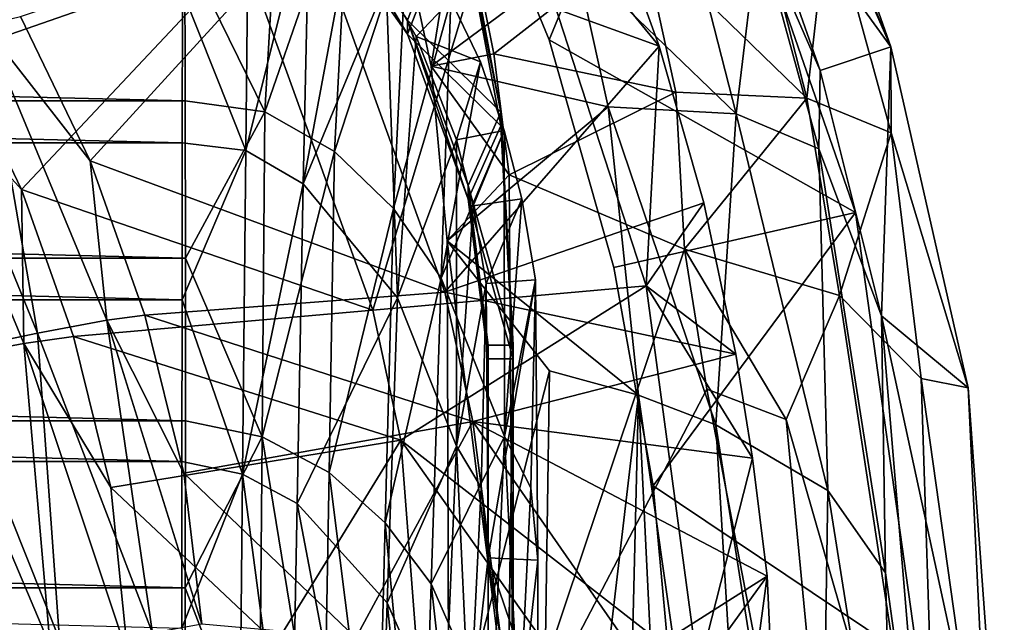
# Model space of a CAD drawing. Header units: inches. Extents: x -6.5 to 6.5, y -4.4 to 4.5.
# Tile 21 of 22: x 4.729 to 6.291, y 2.049 to 3.004. Entities that reach past the tile are written whole.
import ezdxf

# ---------------------------------------------------------------- set-up
doc = ezdxf.new("R2010")
doc.units = ezdxf.units.IN
doc.layers.get('0').update_dxf_attribs({"true_color": 0xc2ced6})

msp = doc.modelspace()

# ---------------------------------------------------------------- linework, layer by layer
for points in [[(5.8072, 3.6905), (5.9768, 3.342), (6.1112, 2.9608), (5.8072, 3.6905)], [(6.1112, 2.9608), (5.8677, 3.2969), (5.8072, 3.6905), (6.1112, 2.9608)], [(5.4295, 3.3103), (5.5693, 2.9721), (5.7816, 3.4865), (5.4295, 3.3103)], [(5.4295, 3.3103), (5.7816, 3.4865), (5.5693, 2.9721), (5.4295, 3.3103)], [(6.0553, 2.6983), (5.7816, 3.4865), (5.5693, 2.9721), (6.0553, 2.6983)], [(6.0553, 2.6983), (5.5693, 2.9721), (5.7816, 3.4865), (6.0553, 2.6983)], [(6.0553, 2.6983), (6.0553, 2.6983), (5.7816, 3.4865), (6.0553, 2.6983)], [(5.7816, 3.4865), (5.7816, 3.4865), (6.0553, 2.6983), (5.7816, 3.4865)], [(4.6277, 2.9509), (5.0849, 3.1099), (4.94, 3.3516), (4.6277, 2.9509)], [(6.1112, 2.9608), (5.9768, 3.342), (6.0128, 3.1852), (6.1112, 2.9608)], [(5.1445, 3.3154), (5.1178, 2.858), (4.991, 3.1167), (5.1445, 3.3154)], [(5.1445, 3.3154), (5.2524, 3.2455), (5.1178, 2.858), (5.1445, 3.3154)], [(5.4295, 3.3103), (5.4295, 3.3103), (5.5693, 2.9721), (5.4295, 3.3103)], [(5.5693, 2.9721), (5.5693, 2.9721), (5.4295, 3.3103), (5.5693, 2.9721)], [(6.1112, 2.9608), (5.9991, 2.9233), (5.8677, 3.2969), (6.1112, 2.9608)], [(5.9013, 3.1481), (5.8677, 3.2969), (5.9991, 2.9233), (5.9013, 3.1481)], [(5.0876, 2.7965), (5.0926, 3.2595), (4.9873, 3.0493), (5.0876, 2.7965)], [(5.504, 3.2548), (5.0849, 3.1099), (5.2891, 2.5433), (5.504, 3.2548)], [(5.1886, 3.2026), (5.0926, 3.2595), (5.0876, 2.7965), (5.1886, 3.2026)], [(5.2891, 2.5433), (5.7229, 2.582), (5.504, 3.2548), (5.2891, 2.5433)], [(5.504, 3.2548), (5.7434, 2.9621), (5.6501, 3.2197), (5.504, 3.2548)], [(5.7229, 2.582), (5.7434, 2.9621), (5.504, 3.2548), (5.7229, 2.582)], [(5.2524, 3.2455), (5.2287, 2.7953), (5.1178, 2.858), (5.2524, 3.2455)], [(5.2524, 3.2455), (5.344, 3.1469), (5.2287, 2.7953), (5.2524, 3.2455)], [(5.1903, 3.1626), (5.6501, 3.2197), (5.7434, 2.9621), (5.1903, 3.1626)], [(5.179, 2.7438), (5.1886, 3.2026), (5.0876, 2.7965), (5.179, 2.7438)], [(5.2529, 3.1411), (5.1886, 3.2026), (5.179, 2.7438), (5.2529, 3.1411)], [(5.4255, 3.2116), (5.2328, 3.1682), (5.3444, 3.0032), (5.4255, 3.2116)], [(5.4277, 3.2155), (5.3251, 3.1925), (5.3817, 2.9304), (5.4277, 3.2155)], [(5.4923, 2.8576), (5.4255, 3.2116), (5.3444, 3.0032), (5.4923, 2.8576)], [(5.3817, 2.9304), (5.4811, 2.9499), (5.4277, 3.2155), (5.3817, 2.9304)], [(5.4255, 3.1898), (5.4255, 3.2116), (5.4923, 2.8576), (5.4255, 3.1898)], [(5.7166, 3.1332), (5.4277, 3.2155), (5.4811, 2.9499), (5.7166, 3.1332)], [(5.4255, 3.1898), (5.3444, 2.9813), (5.2205, 3.1567), (5.4255, 3.1898)], [(5.3817, 2.9304), (5.3251, 3.1925), (5.6111, 3.1007), (5.3817, 2.9304)], [(5.4923, 2.8357), (5.3444, 2.9813), (5.4255, 3.1898), (5.4923, 2.8357)], [(5.4923, 2.8576), (5.4923, 2.8357), (5.4255, 3.1898), (5.4923, 2.8576)], [(5.9777, 2.8797), (5.9001, 3.1837), (5.7166, 3.1332), (5.9777, 2.8797)], [(6.0128, 3.1852), (5.9001, 3.1837), (5.9777, 2.8797), (6.0128, 3.1852)], [(5.9777, 2.8797), (6.1116, 2.8248), (6.0128, 3.1852), (5.9777, 2.8797)], [(6.0128, 3.1852), (6.1116, 2.8248), (6.1112, 2.9608), (6.0128, 3.1852)], [(5.1903, 3.1626), (4.841, 2.7802), (4.7304, 3.009), (5.1903, 3.1626)], [(4.841, 2.7802), (5.1903, 3.1626), (5.4035, 2.5719), (4.841, 2.7802)], [(5.7434, 2.9621), (5.4035, 2.5719), (5.1903, 3.1626), (5.7434, 2.9621)], [(5.2328, 3.1682), (5.2205, 3.1567), (5.3444, 2.9813), (5.2328, 3.1682)], [(5.3444, 2.9813), (5.3444, 3.0032), (5.2328, 3.1682), (5.3444, 2.9813)], [(5.3106, 3.0615), (5.2529, 3.1411), (5.179, 2.7438), (5.3106, 3.0615)], [(5.344, 3.1469), (5.322, 2.7049), (5.2287, 2.7953), (5.344, 3.1469)], [(5.322, 2.7049), (5.344, 3.1469), (5.4131, 3.0356), (5.322, 2.7049)], [(5.6111, 3.1007), (5.7905, 3.1484), (5.8657, 2.855), (5.6111, 3.1007)], [(5.8657, 2.855), (5.7905, 3.1484), (5.9013, 3.1481), (5.8657, 2.855)], [(5.9013, 3.1481), (5.9971, 2.7991), (5.8657, 2.855), (5.9013, 3.1481)], [(5.9991, 2.9233), (5.9971, 2.7991), (5.9013, 3.1481), (5.9991, 2.9233)], [(5.4811, 2.9499), (5.7701, 2.8892), (5.7166, 3.1332), (5.4811, 2.9499)], [(5.7166, 3.1332), (5.7701, 2.8892), (5.9777, 2.8797), (5.7166, 3.1332)], [(4.9917, 2.8753), (-4.9917, 2.8753), (-4.991, 3.1167), (4.9917, 2.8753)], [(-4.991, 3.1167), (4.991, 3.1167), (4.9917, 2.8753), (-4.991, 3.1167)], [(4.6277, 2.9509), (4.7321, 2.735), (5.0849, 3.1099), (4.6277, 2.9509)], [(5.2891, 2.5433), (5.0849, 3.1099), (4.7321, 2.735), (5.2891, 2.5433)], [(5.1178, 2.858), (4.9917, 2.8753), (4.991, 3.1167), (5.1178, 2.858)], [(5.6111, 3.1007), (5.6626, 2.8659), (5.3817, 2.9304), (5.6111, 3.1007)], [(5.8657, 2.855), (5.6626, 2.8659), (5.6111, 3.1007), (5.8657, 2.855)], [(4.987, 2.8087), (4.9873, 3.0493), (-4.9873, 3.0493), (4.987, 2.8087)], [(-4.9873, 3.0493), (-4.987, 2.8087), (4.987, 2.8087), (-4.9873, 3.0493)], [(4.9873, 3.0493), (4.987, 2.8087), (5.0876, 2.7965), (4.9873, 3.0493)], [(5.3286, 2.5632), (5.3106, 3.0615), (5.179, 2.7438), (5.3286, 2.5632)], [(5.3583, 2.9771), (5.3106, 3.0615), (5.3286, 2.5632), (5.3583, 2.9771)], [(5.4131, 3.0356), (5.3106, 3.0615), (5.3583, 2.9771), (5.4131, 3.0356)], [(5.3977, 2.5945), (5.322, 2.7049), (5.4131, 3.0356), (5.3977, 2.5945)], [(5.4599, 2.937), (5.4131, 3.0356), (5.3583, 2.9771), (5.4599, 2.937)], [(5.4131, 3.0356), (5.4599, 2.937), (5.3977, 2.5945), (5.4131, 3.0356)], [(4.7304, 3.009), (4.841, 2.7802), (4.6728, 2.9955), (4.7304, 3.009)], [(5.3444, 3.0032), (5.4407, 2.7412), (5.4923, 2.8576), (5.3444, 3.0032)], [(5.3444, 3.0032), (5.3444, 2.9813), (5.4407, 2.7193), (5.3444, 3.0032)], [(5.4407, 2.7193), (5.4407, 2.7412), (5.3444, 3.0032), (5.4407, 2.7193)], [(4.7573, 2.5068), (4.5695, 2.9653), (4.6728, 2.9955), (4.7573, 2.5068)], [(4.6728, 2.9955), (4.8675, 2.5275), (4.7573, 2.5068), (4.6728, 2.9955)], [(4.841, 2.7802), (4.8675, 2.5275), (4.6728, 2.9955), (4.841, 2.7802)], [(5.3583, 2.9771), (5.3286, 2.5632), (5.4219, 2.8136), (5.3583, 2.9771)], [(5.3444, 2.9813), (5.4923, 2.8357), (5.4407, 2.7193), (5.3444, 2.9813)], [(5.3583, 2.9771), (5.4219, 2.8136), (5.4599, 2.937), (5.3583, 2.9771)], [(5.5693, 2.9721), (5.5693, 2.9721), (5.6714, 2.6109), (5.5693, 2.9721)], [(5.6714, 2.6109), (5.6714, 2.6109), (5.5693, 2.9721), (5.6714, 2.6109)], [(5.6714, 2.6109), (6.0553, 2.6983), (5.5693, 2.9721), (5.6714, 2.6109)], [(5.6714, 2.6109), (5.5693, 2.9721), (6.0553, 2.6983), (5.6714, 2.6109)], [(4.5695, 2.9653), (4.7573, 2.5068), (4.6103, 2.4763), (4.5695, 2.9653)], [(5.8146, 2.7138), (5.4035, 2.5719), (5.7434, 2.9621), (5.8146, 2.7138)], [(5.8146, 2.7138), (5.7434, 2.9621), (5.7229, 2.582), (5.8146, 2.7138)], [(6.0964, 2.5347), (5.9991, 2.9233), (6.1112, 2.9608), (6.0964, 2.5347)], [(6.0964, 2.5347), (6.1112, 2.9608), (6.234, 2.4206), (6.0964, 2.5347)], [(6.1116, 2.8248), (6.234, 2.4206), (6.1112, 2.9608), (6.1116, 2.8248)], [(4.7321, 2.735), (4.6277, 2.9509), (4.5519, 2.933), (4.7321, 2.735)], [(5.4811, 2.9499), (5.3817, 2.9304), (5.5054, 2.758), (5.4811, 2.9499)], [(5.4599, 2.937), (5.4976, 2.8285), (5.3977, 2.5945), (5.4599, 2.937)], [(5.4219, 2.8136), (5.4976, 2.8285), (5.4599, 2.937), (5.4219, 2.8136)], [(5.7701, 2.8892), (5.4811, 2.9499), (5.5054, 2.758), (5.7701, 2.8892)], [(4.5858, 2.4628), (4.7356, 2.4907), (4.5519, 2.933), (4.5858, 2.4628)], [(4.5519, 2.933), (4.7356, 2.4907), (4.7321, 2.735), (4.5519, 2.933)], [(5.4073, 2.6535), (5.3817, 2.9304), (5.6626, 2.8659), (5.4073, 2.6535)], [(5.3817, 2.9304), (5.4073, 2.6535), (5.5054, 2.758), (5.3817, 2.9304)], [(5.9991, 2.9233), (6.0964, 2.5347), (5.9971, 2.7991), (5.9991, 2.9233)], [(4.992, 2.6257), (-4.992, 2.6257), (-4.9917, 2.8753), (4.992, 2.6257)], [(-4.9917, 2.8753), (4.9917, 2.8753), (4.992, 2.6257), (-4.9917, 2.8753)], [(4.992, 2.6257), (4.9917, 2.8753), (5.1178, 2.858), (4.992, 2.6257)], [(5.5054, 2.758), (5.7838, 2.6401), (5.7701, 2.8892), (5.5054, 2.758)], [(5.9777, 2.8797), (5.7701, 2.8892), (5.7838, 2.6401), (5.9777, 2.8797)], [(5.7838, 2.6401), (6.0299, 2.5669), (5.9777, 2.8797), (5.7838, 2.6401)], [(6.1116, 2.8248), (5.9777, 2.8797), (6.0299, 2.5669), (6.1116, 2.8248)], [(5.6626, 2.8659), (5.7107, 2.409), (5.4073, 2.6535), (5.6626, 2.8659)], [(5.7107, 2.409), (5.6626, 2.8659), (5.8335, 2.3617), (5.7107, 2.409)], [(5.6626, 2.8659), (5.8657, 2.855), (5.8335, 2.3617), (5.6626, 2.8659)], [(5.114, 2.3428), (4.992, 2.6257), (5.1178, 2.858), (5.114, 2.3428)], [(5.1178, 2.858), (5.2287, 2.7953), (5.114, 2.3428), (5.1178, 2.858)], [(5.4923, 2.8576), (5.4407, 2.7412), (5.5118, 2.4881), (5.4923, 2.8576)], [(5.4923, 2.8357), (5.4923, 2.8576), (5.5118, 2.4881), (5.4923, 2.8357)], [(6.0113, 2.2576), (5.8335, 2.3617), (5.8657, 2.855), (6.0113, 2.2576)], [(6.0113, 2.2576), (5.8657, 2.855), (5.9971, 2.7991), (6.0113, 2.2576)], [(5.4976, 2.8285), (5.4982, 2.343), (5.3977, 2.5945), (5.4976, 2.8285)], [(5.4976, 2.8285), (5.4219, 2.8136), (5.4484, 2.709), (5.4976, 2.8285)], [(5.4923, 2.8357), (5.5118, 2.4663), (5.4407, 2.7193), (5.4923, 2.8357)], [(5.4484, 2.709), (5.5259, 2.72), (5.4976, 2.8285), (5.4484, 2.709)], [(5.5118, 2.4881), (5.5118, 2.4663), (5.4923, 2.8357), (5.5118, 2.4881)], [(5.4976, 2.8285), (5.5259, 2.72), (5.4982, 2.343), (5.4976, 2.8285)], [(5.4219, 2.3277), (5.4219, 2.8136), (5.3286, 2.5632), (5.4219, 2.3277)], [(5.4219, 2.3277), (5.4484, 2.709), (5.4219, 2.8136), (5.4219, 2.3277)], [(6.0299, 2.5669), (6.1592, 2.4352), (6.1116, 2.8248), (6.0299, 2.5669)], [(6.1116, 2.8248), (6.1592, 2.4352), (6.234, 2.4206), (6.1116, 2.8248)], [(4.9867, 2.56), (4.987, 2.8087), (-4.987, 2.8087), (4.9867, 2.56)], [(-4.987, 2.8087), (-4.9867, 2.56), (4.9867, 2.56), (-4.987, 2.8087)], [(5.0876, 2.7965), (4.987, 2.8087), (4.9867, 2.56), (5.0876, 2.7965)], [(5.0825, 2.2833), (5.0876, 2.7965), (4.9867, 2.56), (5.0825, 2.2833)], [(5.0876, 2.7965), (5.0825, 2.2833), (5.179, 2.7438), (5.0876, 2.7965)], [(5.9971, 2.7991), (6.1024, 2.127), (6.0113, 2.2576), (5.9971, 2.7991)], [(6.0964, 2.5347), (6.1024, 2.127), (5.9971, 2.7991), (6.0964, 2.5347)], [(5.2287, 2.7953), (5.2198, 2.2864), (5.114, 2.3428), (5.2287, 2.7953)], [(5.2287, 2.7953), (5.322, 2.7049), (5.2198, 2.2864), (5.2287, 2.7953)], [(5.4035, 2.5719), (4.9275, 2.5357), (4.841, 2.7802), (5.4035, 2.5719)], [(4.8675, 2.5275), (4.841, 2.7802), (4.9275, 2.5357), (4.8675, 2.5275)], [(5.5118, 1.8305), (5.5054, 2.758), (5.4073, 2.6535), (5.5118, 1.8305)], [(5.7838, 2.6401), (5.5054, 2.758), (5.5118, 1.8305), (5.7838, 2.6401)], [(4.7321, 2.735), (4.8145, 2.5019), (5.2891, 2.5433), (4.7321, 2.735)], [(4.7356, 2.4907), (4.8145, 2.5019), (4.7321, 2.735), (4.7356, 2.4907)], [(5.0825, 2.2833), (5.1691, 2.2369), (5.179, 2.7438), (5.0825, 2.2833)], [(5.179, 2.7438), (5.1691, 2.2369), (5.3286, 2.5632), (5.179, 2.7438)], [(5.4724, 2.4881), (5.5118, 2.4881), (5.4407, 2.7412), (5.4724, 2.4881)], [(5.4724, 2.4663), (5.4724, 2.4881), (5.4407, 2.7412), (5.4724, 2.4663)], [(5.4407, 2.7412), (5.4407, 2.7193), (5.4724, 2.4663), (5.4407, 2.7412)], [(5.4724, 2.4663), (5.4407, 2.7193), (5.5118, 2.4663), (5.4724, 2.4663)], [(5.5259, 2.72), (5.4484, 2.709), (5.4689, 2.5858), (5.5259, 2.72)], [(5.4689, 2.5858), (5.5474, 2.5918), (5.5259, 2.72), (5.4689, 2.5858)], [(5.4982, 2.343), (5.5259, 2.72), (5.5474, 2.5918), (5.4982, 2.343)], [(5.322, 2.7049), (5.3089, 2.2065), (5.2198, 2.2864), (5.322, 2.7049)], [(5.322, 2.7049), (5.3977, 2.5945), (5.3089, 2.2065), (5.322, 2.7049)], [(5.4035, 2.5719), (5.8146, 2.7138), (5.8652, 2.4736), (5.4035, 2.5719)], [(5.4219, 2.3277), (5.4689, 2.5858), (5.4484, 2.709), (5.4219, 2.3277)], [(5.8146, 2.7138), (5.7229, 2.582), (5.8652, 2.4736), (5.8146, 2.7138)], [(5.7338, 2.2648), (6.0553, 2.6983), (5.6714, 2.6109), (5.7338, 2.2648)], [(5.7338, 2.2648), (5.6714, 2.6109), (6.0553, 2.6983), (5.7338, 2.2648)], [(5.7338, 2.2648), (6.1548, 1.983), (6.0553, 2.6983), (5.7338, 2.2648)], [(5.7338, 2.2648), (6.0553, 2.6983), (6.1548, 1.983), (5.7338, 2.2648)], [(6.1548, 1.983), (6.1548, 1.983), (6.0553, 2.6983), (6.1548, 1.983)], [(6.0553, 2.6983), (6.0553, 2.6983), (6.1548, 1.983), (6.0553, 2.6983)], [(5.4073, 2.6535), (5.7107, 2.409), (5.5694, 2.4474), (5.4073, 2.6535)], [(5.4097, 1.819), (5.4073, 2.6535), (5.5694, 2.4474), (5.4097, 1.819)], [(5.4097, 1.819), (5.5118, 1.8305), (5.4073, 2.6535), (5.4097, 1.819)], [(5.5118, 1.8305), (5.8194, 2.4182), (5.7838, 2.6401), (5.5118, 1.8305)], [(5.9449, 2.3702), (5.7838, 2.6401), (5.8194, 2.4182), (5.9449, 2.3702)], [(6.0299, 2.5669), (5.7838, 2.6401), (5.9449, 2.3702), (6.0299, 2.5669)], [(4.992, 2.3683), (-4.992, 2.3683), (-4.992, 2.6257), (4.992, 2.3683)], [(-4.992, 2.6257), (4.992, 2.6257), (4.992, 2.3683), (-4.992, 2.6257)], [(5.114, 2.3428), (4.992, 2.3683), (4.992, 2.6257), (5.114, 2.3428)], [(5.6714, 2.6109), (5.6714, 2.6109), (5.7338, 2.2648), (5.6714, 2.6109)], [(5.7338, 2.2648), (5.7338, 2.2648), (5.6714, 2.6109), (5.7338, 2.2648)], [(5.3977, 2.5945), (5.3816, 2.1098), (5.3089, 2.2065), (5.3977, 2.5945)], [(5.3977, 2.5945), (5.4982, 2.343), (5.3816, 2.1098), (5.3977, 2.5945)], [(5.7229, 2.582), (5.2891, 2.5433), (5.3337, 2.3375), (5.7229, 2.582)], [(5.8057, 1.9707), (5.7229, 2.582), (5.3337, 2.3375), (5.8057, 1.9707)], [(5.4689, 2.5858), (5.4219, 2.3277), (5.4613, 2.2625), (5.4689, 2.5858)], [(5.4613, 2.2625), (5.4725, 2.1508), (5.4689, 2.5858), (5.4613, 2.2625)], [(5.5474, 2.5918), (5.4689, 2.5858), (5.4725, 2.1508), (5.5474, 2.5918)], [(5.4725, 2.1508), (5.5512, 2.1472), (5.5474, 2.5918), (5.4725, 2.1508)], [(5.5474, 2.5918), (5.54, 2.2619), (5.4982, 2.343), (5.5474, 2.5918)], [(5.54, 2.2619), (5.5474, 2.5918), (5.5512, 2.1472), (5.54, 2.2619)], [(5.7229, 2.582), (5.8057, 1.9707), (5.8919, 2.3087), (5.7229, 2.582)], [(5.8919, 2.3087), (5.8652, 2.4736), (5.7229, 2.582), (5.8919, 2.3087)], [(5.4035, 2.5719), (5.4482, 2.3669), (4.9275, 2.5357), (5.4035, 2.5719)], [(5.1691, 2.2369), (5.3122, 2.0798), (5.3286, 2.5632), (5.1691, 2.2369)], [(5.3286, 2.5632), (5.3122, 2.0798), (5.4219, 2.3277), (5.3286, 2.5632)], [(5.8652, 2.4736), (5.4482, 2.3669), (5.4035, 2.5719), (5.8652, 2.4736)], [(6.1889, 1.5223), (6.0299, 2.5669), (5.9449, 2.3702), (6.1889, 1.5223)], [(6.0299, 2.5669), (6.1889, 1.5223), (6.1592, 2.4352), (6.0299, 2.5669)], [(4.9864, 2.3034), (4.9867, 2.56), (-4.9867, 2.56), (4.9864, 2.3034)], [(-4.9867, 2.56), (-4.9864, 2.3034), (4.9864, 2.3034), (-4.9867, 2.56)], [(5.0825, 2.2833), (4.9867, 2.56), (4.9864, 2.3034), (5.0825, 2.2833)], [(5.3337, 2.3375), (5.2891, 2.5433), (4.8145, 2.5019), (5.3337, 2.3375)], [(4.8675, 2.5275), (4.9275, 2.5357), (4.9896, 2.285), (4.8675, 2.5275)], [(5.4482, 2.3669), (4.9896, 2.285), (4.9275, 2.5357), (5.4482, 2.3669)], [(6.0964, 2.5347), (6.234, 2.4206), (6.2911, 1.635), (6.0964, 2.5347)], [(6.2911, 1.635), (6.1726, 1.6251), (6.0964, 2.5347), (6.2911, 1.635)], [(6.1726, 1.6251), (6.1024, 2.127), (6.0964, 2.5347), (6.1726, 1.6251)], [(4.7573, 2.5068), (4.8675, 2.5275), (4.9396, 2.0313), (4.7573, 2.5068)], [(4.8675, 2.5275), (4.9896, 2.285), (5.0182, 2.046), (4.8675, 2.5275)], [(5.0182, 2.046), (4.9396, 2.0313), (4.8675, 2.5275), (5.0182, 2.046)], [(4.7924, 2.0216), (4.6103, 2.4763), (4.7573, 2.5068), (4.7924, 2.0216)], [(4.7356, 2.4907), (4.8739, 2.2623), (4.8145, 2.5019), (4.7356, 2.4907)], [(4.9396, 2.0313), (4.7924, 2.0216), (4.7573, 2.5068), (4.9396, 2.0313)], [(4.8739, 2.2623), (5.3337, 2.3375), (4.8145, 2.5019), (4.8739, 2.2623)], [(4.5858, 2.4628), (4.7776, 2.0108), (4.7356, 2.4907), (4.5858, 2.4628)], [(4.9006, 1.9965), (4.8739, 2.2623), (4.7356, 2.4907), (4.9006, 1.9965)], [(4.7356, 2.4907), (4.7776, 2.0108), (4.9006, 1.9965), (4.7356, 2.4907)], [(5.4724, -0.2201), (5.5118, -0.2201), (5.5118, 2.4881), (5.4724, -0.2201)], [(5.5118, 2.4881), (5.4724, 2.4881), (5.4724, -0.2201), (5.5118, 2.4881)], [(5.4724, 2.4881), (5.4724, 2.4663), (5.4724, -0.242), (5.4724, 2.4881)], [(5.4724, -0.242), (5.4724, -0.2201), (5.4724, 2.4881), (5.4724, -0.242)], [(5.5118, -0.242), (5.5118, 2.4663), (5.5118, 2.4881), (5.5118, -0.242)], [(5.5118, 2.4881), (5.5118, -0.2201), (5.5118, -0.242), (5.5118, 2.4881)], [(4.6016, 1.9909), (4.6103, 2.4763), (4.7924, 2.0216), (4.6016, 1.9909)], [(5.8652, 2.4736), (5.8919, 2.3087), (5.4482, 2.3669), (5.8652, 2.4736)], [(4.7776, 2.0108), (4.5858, 2.4628), (4.6032, 1.9992), (4.7776, 2.0108)], [(5.5118, 2.4663), (5.5118, -0.242), (5.4724, -0.242), (5.5118, 2.4663)], [(5.4724, -0.242), (5.4724, 2.4663), (5.5118, 2.4663), (5.4724, -0.242)], [(5.5484, 1.0272), (5.4097, 1.819), (5.5694, 2.4474), (5.5484, 1.0272)], [(5.5694, 2.4474), (5.7107, 2.409), (5.5484, 1.0272), (5.5694, 2.4474)], [(6.1592, 2.4352), (6.2712, 1.6383), (6.234, 2.4206), (6.1592, 2.4352)], [(6.1889, 1.5223), (6.2712, 1.6383), (6.1592, 2.4352), (6.1889, 1.5223)], [(5.8194, 2.4182), (5.5118, 1.8305), (6.063, 1.1446), (5.8194, 2.4182)], [(5.7107, 2.409), (5.6748, 0.9286), (5.5484, 1.0272), (5.7107, 2.409)], [(5.7107, 2.409), (5.7882, 0.8277), (5.6748, 0.9286), (5.7107, 2.409)], [(5.9178, 0.9577), (5.7107, 2.409), (5.8335, 2.3617), (5.9178, 0.9577)], [(5.7882, 0.8277), (5.7107, 2.409), (5.9178, 0.9577), (5.7882, 0.8277)], [(6.063, 1.1446), (5.9449, 2.3702), (5.8194, 2.4182), (6.063, 1.1446)], [(6.234, 2.4206), (6.2712, 1.6383), (6.2911, 1.635), (6.234, 2.4206)], [(4.9915, 2.1034), (-4.9915, 2.1034), (-4.992, 2.3683), (4.9915, 2.1034)], [(-4.992, 2.3683), (4.992, 2.3683), (4.9915, 2.1034), (-4.992, 2.3683)], [(5.4482, 2.3669), (5.2624, 2.0239), (4.9896, 2.285), (5.4482, 2.3669)], [(4.992, 2.3683), (5.114, 2.3428), (4.9915, 2.1034), (4.992, 2.3683)], [(5.4946, 2.0068), (5.2624, 2.0239), (5.4482, 2.3669), (5.4946, 2.0068)], [(5.4482, 2.3669), (5.7091, 1.9915), (5.4946, 2.0068), (5.4482, 2.3669)], [(5.4482, 2.3669), (5.8919, 2.3087), (5.915, 2.122), (5.4482, 2.3669)], [(5.915, 2.122), (5.7091, 1.9915), (5.4482, 2.3669), (5.915, 2.122)], [(5.8335, 2.3617), (6.0113, 2.2576), (5.9967, 1.3265), (5.8335, 2.3617)], [(5.9967, 1.3265), (5.9178, 0.9577), (5.8335, 2.3617), (5.9967, 1.3265)], [(6.063, 1.1446), (6.1889, 1.5223), (5.9449, 2.3702), (6.063, 1.1446)], [(5.1362, 2.0154), (5.3337, 2.3375), (4.8739, 2.2623), (5.1362, 2.0154)], [(5.1091, 1.7991), (4.9915, 2.1034), (5.114, 2.3428), (5.1091, 1.7991)], [(5.114, 2.3428), (5.2104, 1.7507), (5.1091, 1.7991), (5.114, 2.3428)], [(5.114, 2.3428), (5.2198, 2.2864), (5.2104, 1.7507), (5.114, 2.3428)], [(5.3598, 2.0002), (5.3337, 2.3375), (5.1362, 2.0154), (5.3598, 2.0002)], [(5.3122, 2.0798), (5.4023, 1.8753), (5.4219, 2.3277), (5.3122, 2.0798)], [(5.3337, 2.3375), (5.5827, 1.9853), (5.8057, 1.9707), (5.3337, 2.3375)], [(5.3598, 2.0002), (5.5827, 1.9853), (5.3337, 2.3375), (5.3598, 2.0002)], [(5.4982, 2.343), (5.4787, 1.89), (5.3816, 2.1098), (5.4982, 2.343)], [(5.4429, 1.8851), (5.4219, 2.3277), (5.4023, 1.8753), (5.4429, 1.8851)], [(5.4219, 2.3277), (5.4429, 1.8851), (5.4613, 2.2625), (5.4219, 2.3277)], [(5.4982, 2.343), (5.5216, 1.8842), (5.4787, 1.89), (5.4982, 2.343)], [(5.4982, 2.343), (5.54, 2.2619), (5.5216, 1.8842), (5.4982, 2.343)], [(4.9861, 2.0394), (4.9864, 2.3034), (-4.9864, 2.3034), (4.9861, 2.0394)], [(5.0825, 2.2833), (4.9864, 2.3034), (4.9861, 2.0394), (5.0825, 2.2833)], [(5.915, 2.122), (5.8919, 2.3087), (5.8057, 1.9707), (5.915, 2.122)], [(5.0825, 2.2833), (4.9861, 2.0394), (5.0773, 1.7412), (5.0825, 2.2833)], [(4.9896, 2.285), (5.2624, 2.0239), (5.0182, 2.046), (4.9896, 2.285)], [(5.0825, 2.2833), (5.0773, 1.7412), (5.1591, 1.7029), (5.0825, 2.2833)], [(5.0825, 2.2833), (5.1591, 1.7029), (5.1691, 2.2369), (5.0825, 2.2833)], [(5.2198, 2.2864), (5.2956, 1.6832), (5.2104, 1.7507), (5.2198, 2.2864)], [(5.2198, 2.2864), (5.3089, 2.2065), (5.2956, 1.6832), (5.2198, 2.2864)], [(4.8739, 2.2623), (4.9006, 1.9965), (5.1362, 2.0154), (4.8739, 2.2623)], [(5.4725, 2.1508), (5.4613, 2.2625), (5.4429, 1.8851), (5.4725, 2.1508)], [(5.5216, 1.8842), (5.54, 2.2619), (5.5512, 2.1472), (5.5216, 1.8842)], [(5.7338, 2.2648), (5.7338, 2.2648), (5.7615, 1.9647), (5.7338, 2.2648)], [(5.7615, 1.9647), (5.7615, 1.9647), (5.7338, 2.2648), (5.7615, 1.9647)], [(6.1548, 1.983), (5.7338, 2.2648), (5.7615, 1.9647), (6.1548, 1.983)], [(6.1548, 1.983), (5.7615, 1.9647), (5.7338, 2.2648), (6.1548, 1.983)], [(6.1161, 1.5976), (5.9967, 1.3265), (6.0113, 2.2576), (6.1161, 1.5976)], [(6.0113, 2.2576), (6.1024, 2.127), (6.1161, 1.5976), (6.0113, 2.2576)], [(5.1691, 2.2369), (5.1591, 1.7029), (5.2958, 1.5728), (5.1691, 2.2369)], [(5.1691, 2.2369), (5.2958, 1.5728), (5.3122, 2.0798), (5.1691, 2.2369)], [(5.3089, 2.2065), (5.3654, 1.6018), (5.2956, 1.6832), (5.3089, 2.2065)], [(5.3089, 2.2065), (5.3816, 2.1098), (5.3654, 1.6018), (5.3089, 2.2065)], [(5.4724, 1.9272), (5.4725, 2.1508), (5.4429, 1.8851), (5.4724, 1.9272)], [(5.5511, 1.6384), (5.4725, 2.1508), (5.4724, 1.9272), (5.5511, 1.6384)], [(5.5511, 1.9192), (5.5512, 2.1472), (5.4725, 2.1508), (5.5511, 1.9192)], [(5.5511, 1.9192), (5.4725, 2.1508), (5.5511, 1.6384), (5.5511, 1.9192)], [(5.5512, 2.1472), (5.5511, 1.9192), (5.5216, 1.8842), (5.5512, 2.1472)], [(6.1726, 1.6251), (6.1161, 1.5976), (6.1024, 2.127), (6.1726, 1.6251)], [(5.4592, 1.417), (5.3654, 1.6018), (5.3816, 2.1098), (5.4592, 1.417)], [(5.3816, 2.1098), (5.4787, 1.89), (5.4592, 1.417), (5.3816, 2.1098)], [(5.9458, 1.4577), (5.7091, 1.9915), (5.915, 2.122), (5.9458, 1.4577)], [(5.8057, 1.9707), (5.827, 1.4707), (5.915, 2.122), (5.8057, 1.9707)], [(5.915, 2.122), (5.827, 1.4707), (5.9458, 1.4577), (5.915, 2.122)], [(-4.9915, 2.1034), (4.9915, 2.1034), (4.9906, 1.8318), (-4.9915, 2.1034)], [(5.1091, 1.7991), (4.9906, 1.8318), (4.9915, 2.1034), (5.1091, 1.7991)], [(5.3122, 2.0798), (5.2958, 1.5728), (5.3827, 1.4029), (5.3122, 2.0798)], [(5.3122, 2.0798), (5.3827, 1.4029), (5.4023, 1.8753), (5.3122, 2.0798)]]:
    msp.add_lwpolyline(points)

doc.saveas('drawing.dxf')
